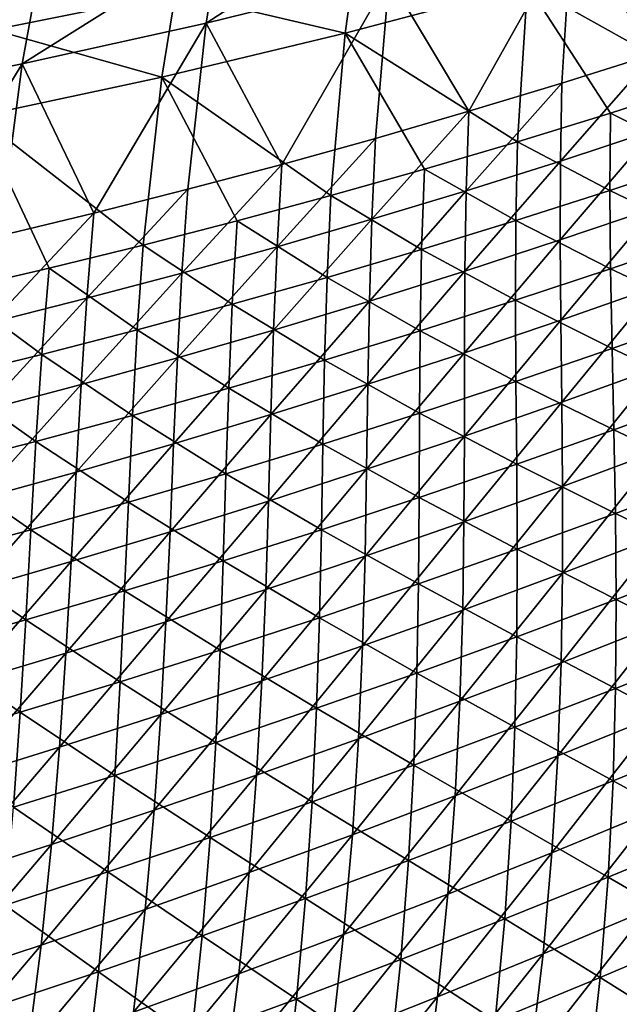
# Model space of a CAD drawing. Header units: metres. Extents: x -1 to 1402, y -1402 to 1.
# Tile 222 of 256: x 758 to 799, y -1251 to -1184. Entities that reach past the tile are written whole.
import ezdxf

# ---------------------------------------------------------------- set-up
doc = ezdxf.new("R2010")
doc.units = ezdxf.units.M

msp = doc.modelspace()

# ---------------------------------------------------------------- linework, layer by layer
at = {"layer": 'None0'}
for points in [[(807.816528, -1174.332031, -422.821106), (795.47876, -1178.019043, -422.767639), (801.150574, -1186.574951, -366.450897)], [(783.836975, -1175.917236, -450.960114), (770.599731, -1184.485596, -422.658844), (783.070984, -1181.404297, -422.713531)], [(783.836975, -1175.917236, -450.960114), (771.518494, -1178.80957, -450.917023), (770.599731, -1184.485596, -422.658844)], [(795.47876, -1178.019043, -422.767639), (783.070984, -1181.404297, -422.713531), (788.491028, -1190.494629, -366.380829)], [(788.491028, -1190.494629, -366.380829), (794.830688, -1188.572144, -366.415955), (795.47876, -1178.019043, -422.767639)], [(792.485046, -1181.890015, -423.351349), (804.836731, -1178.296875, -423.38147), (804.443604, -1188.589478, -366.992157)], [(795.47876, -1178.019043, -422.767639), (794.830688, -1188.572144, -366.415955), (801.150574, -1186.574951, -366.450897)], [(771.518494, -1178.80957, -450.917023), (758.071411, -1187.260742, -422.603729), (770.599731, -1184.485596, -422.658844)], [(771.518494, -1178.80957, -450.917023), (759.14679, -1181.39624, -450.873505), (758.071411, -1187.260742, -422.603729)], [(780.842896, -1179.646484, -451.558868), (780.065857, -1185.183472, -423.320892), (768.514038, -1182.449463, -451.539429)], [(792.485046, -1181.890015, -423.351349), (780.065857, -1185.183472, -423.320892), (780.842896, -1179.646484, -451.558868)], [(756.133362, -1184.94812, -451.519684), (757.111267, -1180.473755, -472.878418), (768.514038, -1182.449463, -451.539429)], [(759.14679, -1181.39624, -450.873505), (745.492432, -1189.727783, -422.548279), (758.071411, -1187.260742, -422.603729)], [(759.14679, -1181.39624, -450.873505), (746.728271, -1183.675537, -450.82962), (745.492432, -1189.727783, -422.548279)], [(783.070984, -1181.404297, -422.713531), (770.599731, -1184.485596, -422.658844), (775.755127, -1194.113647, -366.309998)], [(775.755127, -1194.113647, -366.309998), (782.132202, -1192.341919, -366.34549), (783.070984, -1181.404297, -422.713531)], [(783.070984, -1181.404297, -422.713531), (782.132202, -1192.341919, -366.34549), (788.491028, -1190.494629, -366.380829)], [(768.514038, -1182.449463, -451.539429), (767.585144, -1188.174316, -423.2901), (756.133362, -1184.94812, -451.519684)], [(780.065857, -1185.183472, -423.320892), (767.585144, -1188.174316, -423.2901), (768.514038, -1182.449463, -451.539429)], [(780.065857, -1185.183472, -423.320892), (792.485046, -1181.890015, -423.351349), (791.811462, -1192.565186, -366.940948)], [(792.485046, -1181.890015, -423.351349), (798.137512, -1190.61438, -366.966583), (791.811462, -1192.565186, -366.940948)], [(798.137512, -1190.61438, -366.966583), (792.485046, -1181.890015, -423.351349), (804.443604, -1188.589478, -366.992157)], [(770.599731, -1184.485596, -422.658844), (758.071411, -1187.260742, -422.603729), (762.949097, -1197.428955, -366.238556)], [(762.949097, -1197.428955, -366.238556), (769.360474, -1195.809448, -366.274353), (770.599731, -1184.485596, -422.658844)], [(770.599731, -1184.485596, -422.658844), (769.360474, -1195.809448, -366.274353), (775.755127, -1194.113647, -366.309998)], [(767.585144, -1188.174316, -423.2901), (755.048645, -1190.860229, -423.259003), (756.133362, -1184.94812, -451.519684)], [(780.065857, -1185.183472, -423.320892), (779.102295, -1196.24292, -366.889618), (767.585144, -1188.174316, -423.2901)], [(785.466125, -1194.441528, -366.915314), (779.102295, -1196.24292, -366.889618), (780.065857, -1185.183472, -423.320892)], [(791.811462, -1192.565186, -366.940948), (785.466125, -1194.441528, -366.915314), (780.065857, -1185.183472, -423.320892)], [(801.150574, -1186.574951, -366.450897), (794.724243, -1193.886597, -338.288971), (801.11438, -1191.792358, -338.326813)], [(801.150574, -1186.574951, -366.450897), (794.830688, -1188.572144, -366.415955), (794.724243, -1193.886597, -338.288971)], [(758.071411, -1187.260742, -422.603729), (745.492432, -1189.727783, -422.548279), (750.079224, -1200.437378, -366.166595)], [(750.079224, -1200.437378, -366.166595), (756.521729, -1198.97168, -366.202637), (758.071411, -1187.260742, -422.603729)], [(758.071411, -1187.260742, -422.603729), (756.521729, -1198.97168, -366.202637), (762.949097, -1197.428955, -366.238556)], [(766.321716, -1199.619263, -366.838135), (755.048645, -1190.860229, -423.259003), (767.585144, -1188.174316, -423.2901)], [(772.720581, -1197.968994, -366.863892), (766.321716, -1199.619263, -366.838135), (767.585144, -1188.174316, -423.2901)], [(779.102295, -1196.24292, -366.889618), (772.720581, -1197.968994, -366.863892), (767.585144, -1188.174316, -423.2901)], [(794.830688, -1188.572144, -366.415955), (788.312866, -1195.906494, -338.250916), (794.724243, -1193.886597, -338.288971)], [(788.312866, -1195.906494, -338.250916), (794.830688, -1188.572144, -366.415955), (788.491028, -1190.494629, -366.380829)], [(804.463928, -1193.769287, -338.864197), (798.137512, -1190.61438, -366.966583), (804.443604, -1188.589478, -366.992157)], [(788.491028, -1190.494629, -366.380829), (782.132202, -1192.341919, -366.34549), (781.88092, -1197.851685, -338.212708)], [(781.88092, -1197.851685, -338.212708), (788.312866, -1195.906494, -338.250916), (788.491028, -1190.494629, -366.380829)], [(759.906433, -1201.193359, -366.812408), (753.475403, -1202.690918, -366.786652), (755.048645, -1190.860229, -423.259003)], [(766.321716, -1199.619263, -366.838135), (759.906433, -1201.193359, -366.812408), (755.048645, -1190.860229, -423.259003)], [(791.811462, -1192.565186, -366.940948), (798.137512, -1190.61438, -366.966583), (798.08905, -1195.890625, -338.835175)], [(798.137512, -1190.61438, -366.966583), (804.463928, -1193.769287, -338.864197), (798.08905, -1195.890625, -338.835175)], [(801.11438, -1191.792358, -338.326813), (794.712952, -1199.263428, -310.200134), (801.174072, -1197.071533, -310.240021)], [(801.11438, -1191.792358, -338.326813), (794.724243, -1193.886597, -338.288971), (794.712952, -1199.263428, -310.200134)], [(782.132202, -1192.341919, -366.34549), (775.429321, -1199.72168, -338.174286), (781.88092, -1197.851685, -338.212708)], [(775.429321, -1199.72168, -338.174286), (782.132202, -1192.341919, -366.34549), (775.755127, -1194.113647, -366.309998)], [(791.692871, -1197.938354, -338.806122), (785.466125, -1194.441528, -366.915314), (791.811462, -1192.565186, -366.940948)], [(798.08905, -1195.890625, -338.835175), (791.692871, -1197.938354, -338.806122), (791.811462, -1192.565186, -366.940948)], [(794.724243, -1193.886597, -338.288971), (788.229126, -1201.381714, -310.160034), (794.712952, -1199.263428, -310.200134)], [(794.724243, -1193.886597, -338.288971), (788.312866, -1195.906494, -338.250916), (788.229126, -1201.381714, -310.160034)], [(798.08905, -1195.890625, -338.835175), (804.463928, -1193.769287, -338.864197), (804.580261, -1199.007935, -310.788605)], [(775.755127, -1194.113647, -366.309998), (769.360474, -1195.809448, -366.274353), (768.95874, -1201.516113, -338.135681)], [(768.95874, -1201.516113, -338.135681), (775.429321, -1199.72168, -338.174286), (775.755127, -1194.113647, -366.309998)], [(779.102295, -1196.24292, -366.889618), (785.466125, -1194.441528, -366.915314), (785.276062, -1199.911987, -338.777008)], [(785.466125, -1194.441528, -366.915314), (791.692871, -1197.938354, -338.806122), (785.276062, -1199.911987, -338.777008)], [(769.360474, -1195.809448, -366.274353), (762.469971, -1203.234497, -338.096954), (768.95874, -1201.516113, -338.135681)], [(769.360474, -1195.809448, -366.274353), (762.949097, -1197.428955, -366.238556), (762.469971, -1203.234497, -338.096954)], [(788.312866, -1195.906494, -338.250916), (781.723328, -1203.425781, -310.119751), (788.229126, -1201.381714, -310.160034)], [(781.723328, -1203.425781, -310.119751), (788.312866, -1195.906494, -338.250916), (781.88092, -1197.851685, -338.212708)], [(798.136108, -1201.226318, -310.757477), (791.692871, -1197.938354, -338.806122), (798.08905, -1195.890625, -338.835175)], [(804.580261, -1199.007935, -310.788605), (798.136108, -1201.226318, -310.757477), (798.08905, -1195.890625, -338.835175)], [(778.839294, -1201.811035, -338.747894), (772.720581, -1197.968994, -366.863892), (779.102295, -1196.24292, -366.889618)], [(785.276062, -1199.911987, -338.777008), (778.839294, -1201.811035, -338.747894), (779.102295, -1196.24292, -366.889618)], [(801.174072, -1197.071533, -310.240021), (794.712952, -1199.263428, -310.200134), (794.75946, -1204.730591, -282.153809)], [(801.174072, -1197.071533, -310.240021), (794.75946, -1204.730591, -282.153809), (801.292908, -1202.440186, -282.194794)], [(762.949097, -1197.428955, -366.238556), (756.521729, -1198.97168, -366.202637), (755.963745, -1204.876343, -338.058075)], [(762.949097, -1197.428955, -366.238556), (755.963745, -1204.876343, -338.058075), (762.469971, -1203.234497, -338.096954)], [(781.88092, -1197.851685, -338.212708), (775.429321, -1199.72168, -338.174286), (775.196289, -1205.39502, -310.079254)], [(775.196289, -1205.39502, -310.079254), (781.723328, -1203.425781, -310.119751), (781.88092, -1197.851685, -338.212708)], [(785.276062, -1199.911987, -338.777008), (791.692871, -1197.938354, -338.806122), (791.669128, -1203.371704, -310.726349)], [(791.692871, -1197.938354, -338.806122), (798.136108, -1201.226318, -310.757477), (791.669128, -1203.371704, -310.726349)], [(772.38324, -1203.635132, -338.71875), (766.321716, -1199.619263, -366.838135), (772.720581, -1197.968994, -366.863892)], [(778.839294, -1201.811035, -338.747894), (772.38324, -1203.635132, -338.71875), (772.720581, -1197.968994, -366.863892)], [(794.712952, -1199.263428, -310.200134), (788.201721, -1206.947998, -282.112579), (794.75946, -1204.730591, -282.153809)], [(794.712952, -1199.263428, -310.200134), (788.229126, -1201.381714, -310.160034), (788.201721, -1206.947998, -282.112579)], [(804.580261, -1199.007935, -310.788605), (804.755676, -1204.334961, -282.761414), (798.136108, -1201.226318, -310.757477)], [(765.90863, -1205.383545, -338.689606), (759.906433, -1201.193359, -366.812408), (766.321716, -1199.619263, -366.838135)], [(772.38324, -1203.635132, -338.71875), (765.90863, -1205.383545, -338.689606), (766.321716, -1199.619263, -366.838135)], [(775.429321, -1199.72168, -338.174286), (768.648743, -1207.289063, -310.038605), (775.196289, -1205.39502, -310.079254)], [(768.648743, -1207.289063, -310.038605), (775.429321, -1199.72168, -338.174286), (768.95874, -1201.516113, -338.135681)], [(785.180115, -1205.443237, -310.695129), (778.839294, -1201.811035, -338.747894), (785.276062, -1199.911987, -338.777008)], [(791.669128, -1203.371704, -310.726349), (785.180115, -1205.443237, -310.695129), (785.276062, -1199.911987, -338.777008)], [(759.416077, -1207.05603, -338.660492), (753.475403, -1202.690918, -366.786652), (759.906433, -1201.193359, -366.812408)], [(765.90863, -1205.383545, -338.689606), (759.416077, -1207.05603, -338.660492), (759.906433, -1201.193359, -366.812408)], [(791.669128, -1203.371704, -310.726349), (798.136108, -1201.226318, -310.757477), (798.240845, -1206.651001, -282.72937)], [(798.136108, -1201.226318, -310.757477), (804.755676, -1204.334961, -282.761414), (798.240845, -1206.651001, -282.72937)], [(768.95874, -1201.516113, -338.135681), (762.469971, -1203.234497, -338.096954), (762.081482, -1209.107422, -309.997803)], [(762.081482, -1209.107422, -309.997803), (768.648743, -1207.289063, -310.038605), (768.95874, -1201.516113, -338.135681)], [(778.669678, -1207.440796, -310.66391), (772.38324, -1203.635132, -338.71875), (778.839294, -1201.811035, -338.747894)], [(785.180115, -1205.443237, -310.695129), (778.669678, -1207.440796, -310.66391), (778.839294, -1201.811035, -338.747894)], [(788.229126, -1201.381714, -310.160034), (781.620483, -1209.091675, -282.071167), (788.201721, -1206.947998, -282.112579)], [(788.229126, -1201.381714, -310.160034), (781.723328, -1203.425781, -310.119751), (781.620483, -1209.091675, -282.071167)], [(801.292908, -1202.440186, -282.194794), (794.75946, -1204.730591, -282.153809), (794.82605, -1210.316406, -254.152161)], [(794.82605, -1210.316406, -254.152161), (801.434082, -1207.926758, -254.193344), (801.292908, -1202.440186, -282.194794)], [(759.416077, -1207.05603, -338.660492), (752.90625, -1208.651978, -338.631378), (753.475403, -1202.690918, -366.786652)], [(762.469971, -1203.234497, -338.096954), (755.495239, -1210.849609, -309.956848), (762.081482, -1209.107422, -309.997803)], [(762.469971, -1203.234497, -338.096954), (755.963745, -1204.876343, -338.058075), (755.495239, -1210.849609, -309.956848)], [(772.138428, -1209.363525, -310.63269), (765.90863, -1205.383545, -338.689606), (772.38324, -1203.635132, -338.71875)], [(778.669678, -1207.440796, -310.66391), (772.138428, -1209.363525, -310.63269), (772.38324, -1203.635132, -338.71875)], [(781.723328, -1203.425781, -310.119751), (775.016418, -1211.161011, -282.029541), (781.620483, -1209.091675, -282.071167)], [(775.016418, -1211.161011, -282.029541), (781.723328, -1203.425781, -310.119751), (775.196289, -1205.39502, -310.079254)], [(791.701721, -1208.894531, -282.697296), (785.180115, -1205.443237, -310.695129), (791.669128, -1203.371704, -310.726349)], [(798.240845, -1206.651001, -282.72937), (791.701721, -1208.894531, -282.697296), (791.669128, -1203.371704, -310.726349)], [(798.240845, -1206.651001, -282.72937), (804.755676, -1204.334961, -282.761414), (804.953186, -1209.779663, -254.778809)], [(794.75946, -1204.730591, -282.153809), (788.201721, -1206.947998, -282.112579), (788.192261, -1212.633545, -254.110748)], [(794.75946, -1204.730591, -282.153809), (788.192261, -1212.633545, -254.110748), (794.82605, -1210.316406, -254.152161)], [(765.587036, -1211.21106, -310.60144), (759.416077, -1207.05603, -338.660492), (765.90863, -1205.383545, -338.689606)], [(772.138428, -1209.363525, -310.63269), (765.587036, -1211.21106, -310.60144), (765.90863, -1205.383545, -338.689606)], [(775.196289, -1205.39502, -310.079254), (768.648743, -1207.289063, -310.038605), (768.39032, -1213.15564, -281.987732)], [(768.39032, -1213.15564, -281.987732), (775.016418, -1211.161011, -282.029541), (775.196289, -1205.39502, -310.079254)], [(785.139038, -1211.064819, -282.665131), (778.669678, -1207.440796, -310.66391), (785.180115, -1205.443237, -310.695129)], [(791.701721, -1208.894531, -282.697296), (785.139038, -1211.064819, -282.665131), (785.180115, -1205.443237, -310.695129)], [(798.365479, -1212.19397, -254.74675), (791.701721, -1208.894531, -282.697296), (798.240845, -1206.651001, -282.72937)], [(804.953186, -1209.779663, -254.778809), (798.365479, -1212.19397, -254.74675), (798.240845, -1206.651001, -282.72937)], [(759.016174, -1212.98291, -310.570221), (752.90625, -1208.651978, -338.631378), (759.416077, -1207.05603, -338.660492)], [(765.587036, -1211.21106, -310.60144), (759.016174, -1212.98291, -310.570221), (759.416077, -1207.05603, -338.660492)], [(768.648743, -1207.289063, -310.038605), (761.742859, -1215.074951, -281.94577), (768.39032, -1213.15564, -281.987732)], [(761.742859, -1215.074951, -281.94577), (768.648743, -1207.289063, -310.038605), (762.081482, -1209.107422, -309.997803)], [(788.201721, -1206.947998, -282.112579), (781.533325, -1214.877441, -254.069107), (788.192261, -1212.633545, -254.110748)], [(788.201721, -1206.947998, -282.112579), (781.620483, -1209.091675, -282.071167), (781.533325, -1214.877441, -254.069107)], [(778.553345, -1213.161499, -282.632965), (772.138428, -1209.363525, -310.63269), (778.669678, -1207.440796, -310.66391)], [(785.139038, -1211.064819, -282.665131), (778.553345, -1213.161499, -282.632965), (778.669678, -1207.440796, -310.66391)], [(794.875244, -1216.049072, -226.197617), (801.434082, -1207.926758, -254.193344), (794.82605, -1210.316406, -254.152161)], [(794.875244, -1216.049072, -226.197617), (801.56073, -1213.559692, -226.238098), (801.434082, -1207.926758, -254.193344)], [(759.016174, -1212.98291, -310.570221), (752.426453, -1214.678345, -310.539001), (752.90625, -1208.651978, -338.631378)], [(762.081482, -1209.107422, -309.997803), (755.495239, -1210.849609, -309.956848), (755.074829, -1216.918335, -281.903656)], [(755.074829, -1216.918335, -281.903656), (761.742859, -1215.074951, -281.94577), (762.081482, -1209.107422, -309.997803)], [(781.620483, -1209.091675, -282.071167), (774.850037, -1217.047729, -254.027283), (781.533325, -1214.877441, -254.069107)], [(781.620483, -1209.091675, -282.071167), (775.016418, -1211.161011, -282.029541), (774.850037, -1217.047729, -254.027283)], [(791.752075, -1214.536377, -254.71463), (785.139038, -1211.064819, -282.665131), (791.701721, -1208.894531, -282.697296)], [(798.365479, -1212.19397, -254.74675), (791.752075, -1214.536377, -254.71463), (791.701721, -1208.894531, -282.697296)], [(771.945313, -1215.183838, -282.600739), (765.587036, -1211.21106, -310.60144), (772.138428, -1209.363525, -310.63269)], [(778.553345, -1213.161499, -282.632965), (771.945313, -1215.183838, -282.600739), (772.138428, -1209.363525, -310.63269)], [(804.953186, -1209.779663, -254.778809), (805.135986, -1215.371094, -226.83847), (798.365479, -1212.19397, -254.74675)], [(794.82605, -1210.316406, -254.152161), (788.192261, -1212.633545, -254.110748), (788.162354, -1218.466553, -226.156906)], [(788.162354, -1218.466553, -226.156906), (794.875244, -1216.049072, -226.197617), (794.82605, -1210.316406, -254.152161)], [(765.315552, -1217.131226, -282.568542), (759.016174, -1212.98291, -310.570221), (765.587036, -1211.21106, -310.60144)], [(771.945313, -1215.183838, -282.600739), (765.315552, -1217.131226, -282.568542), (765.587036, -1211.21106, -310.60144)], [(775.016418, -1211.161011, -282.029541), (768.143066, -1219.143677, -253.98526), (774.850037, -1217.047729, -254.027283)], [(768.143066, -1219.143677, -253.98526), (775.016418, -1211.161011, -282.029541), (768.39032, -1213.15564, -281.987732)], [(785.113464, -1216.806152, -254.682465), (778.553345, -1213.161499, -282.632965), (785.139038, -1211.064819, -282.665131)], [(791.752075, -1214.536377, -254.71463), (785.113464, -1216.806152, -254.682465), (785.139038, -1211.064819, -282.665131)], [(788.192261, -1212.633545, -254.110748), (781.533325, -1214.877441, -254.069107), (781.422852, -1220.811523, -226.115982)], [(788.192261, -1212.633545, -254.110748), (781.422852, -1220.811523, -226.115982), (788.162354, -1218.466553, -226.156906)], [(798.472473, -1217.884521, -226.807159), (791.752075, -1214.536377, -254.71463), (798.365479, -1212.19397, -254.74675)], [(805.135986, -1215.371094, -226.83847), (798.472473, -1217.884521, -226.807159), (798.365479, -1212.19397, -254.74675)], [(758.664673, -1219.003174, -282.536316), (752.426453, -1214.678345, -310.539001), (759.016174, -1212.98291, -310.570221)], [(765.315552, -1217.131226, -282.568542), (758.664673, -1219.003174, -282.536316), (759.016174, -1212.98291, -310.570221)], [(768.39032, -1213.15564, -281.987732), (761.742859, -1215.074951, -281.94577), (761.413147, -1221.164551, -253.943069)], [(761.413147, -1221.164551, -253.943069), (768.143066, -1219.143677, -253.98526), (768.39032, -1213.15564, -281.987732)], [(778.450317, -1219.002563, -254.650253), (771.945313, -1215.183838, -282.600739), (778.553345, -1213.161499, -282.632965)], [(785.113464, -1216.806152, -254.682465), (778.450317, -1219.002563, -254.650253), (778.553345, -1213.161499, -282.632965)], [(794.869324, -1221.956787, -198.293015), (801.56073, -1213.559692, -226.238098), (794.875244, -1216.049072, -226.197617)], [(794.869324, -1221.956787, -198.293015), (801.636108, -1219.367065, -198.331894), (801.56073, -1213.559692, -226.238098)], [(758.664673, -1219.003174, -282.536316), (751.993286, -1220.799072, -282.50412), (752.426453, -1214.678345, -310.539001)], [(791.781677, -1220.326416, -226.775803), (785.113464, -1216.806152, -254.682465), (791.752075, -1214.536377, -254.71463)], [(798.472473, -1217.884521, -226.807159), (791.781677, -1220.326416, -226.775803), (791.752075, -1214.536377, -254.71463)], [(761.742859, -1215.074951, -281.94577), (754.66095, -1223.109863, -253.900742), (761.413147, -1221.164551, -253.943069)], [(754.66095, -1223.109863, -253.900742), (761.742859, -1215.074951, -281.94577), (755.074829, -1216.918335, -281.903656)], [(771.763184, -1221.125122, -254.618011), (765.315552, -1217.131226, -282.568542), (771.945313, -1215.183838, -282.600739)], [(778.450317, -1219.002563, -254.650253), (771.763184, -1221.125122, -254.618011), (771.945313, -1215.183838, -282.600739)], [(781.533325, -1214.877441, -254.069107), (774.657349, -1223.08313, -226.074844), (781.422852, -1220.811523, -226.115982)], [(781.533325, -1214.877441, -254.069107), (774.850037, -1217.047729, -254.027283), (774.657349, -1223.08313, -226.074844)], [(798.472473, -1217.884521, -226.807159), (805.135986, -1215.371094, -226.83847), (805.267517, -1221.136841, -198.944641)], [(788.073669, -1224.47522, -198.253922), (794.875244, -1216.049072, -226.197617), (788.162354, -1218.466553, -226.156906)], [(788.073669, -1224.47522, -198.253922), (794.869324, -1221.956787, -198.293015), (794.875244, -1216.049072, -226.197617)], [(765.052734, -1223.173096, -254.585739), (758.664673, -1219.003174, -282.536316), (765.315552, -1217.131226, -282.568542)], [(771.763184, -1221.125122, -254.618011), (765.052734, -1223.173096, -254.585739), (765.315552, -1217.131226, -282.568542)], [(774.850037, -1217.047729, -254.027283), (767.866577, -1225.280884, -226.033539), (774.657349, -1223.08313, -226.074844)], [(774.850037, -1217.047729, -254.027283), (768.143066, -1219.143677, -253.98526), (767.866577, -1225.280884, -226.033539)], [(785.064209, -1222.696045, -226.744385), (778.450317, -1219.002563, -254.650253), (785.113464, -1216.806152, -254.682465)], [(791.781677, -1220.326416, -226.775803), (785.064209, -1222.696045, -226.744385), (785.113464, -1216.806152, -254.682465)], [(791.781677, -1220.326416, -226.775803), (798.472473, -1217.884521, -226.807159), (798.524353, -1223.749878, -198.914917)], [(798.524353, -1223.749878, -198.914917), (798.472473, -1217.884521, -226.807159), (805.267517, -1221.136841, -198.944641)], [(788.162354, -1218.466553, -226.156906), (781.422852, -1220.811523, -226.115982), (781.249878, -1226.921509, -198.2146)], [(781.249878, -1226.921509, -198.2146), (788.073669, -1224.47522, -198.253922), (788.162354, -1218.466553, -226.156906)], [(758.319519, -1225.145874, -254.553467), (751.993286, -1220.799072, -282.50412), (758.664673, -1219.003174, -282.536316)], [(765.052734, -1223.173096, -254.585739), (758.319519, -1225.145874, -254.553467), (758.664673, -1219.003174, -282.536316)], [(768.143066, -1219.143677, -253.98526), (761.051208, -1227.403931, -225.99205), (767.866577, -1225.280884, -226.033539)], [(761.051208, -1227.403931, -225.99205), (768.143066, -1219.143677, -253.98526), (761.413147, -1221.164551, -253.943069)], [(778.320557, -1224.99292, -226.712906), (771.763184, -1221.125122, -254.618011), (778.450317, -1219.002563, -254.650253)], [(785.064209, -1222.696045, -226.744385), (778.320557, -1224.99292, -226.712906), (778.450317, -1219.002563, -254.650253)], [(801.623291, -1225.376709, -170.478516), (801.636108, -1219.367065, -198.331894), (794.770752, -1228.067383, -170.442184)], [(801.636108, -1219.367065, -198.331894), (794.869324, -1221.956787, -198.293015), (794.770752, -1228.067383, -170.442184)], [(785.064209, -1222.696045, -226.744385), (791.781677, -1220.326416, -226.775803), (791.752502, -1226.29187, -198.885117)], [(791.752502, -1226.29187, -198.885117), (791.781677, -1220.326416, -226.775803), (798.524353, -1223.749878, -198.914917)], [(758.319519, -1225.145874, -254.553467), (751.564148, -1227.042725, -254.521194), (751.993286, -1220.799072, -282.50412)], [(761.413147, -1221.164551, -253.943069), (754.66095, -1223.109863, -253.900742), (754.211975, -1229.45166, -225.950409)], [(754.211975, -1229.45166, -225.950409), (761.051208, -1227.403931, -225.99205), (761.413147, -1221.164551, -253.943069)], [(771.551453, -1227.216309, -226.681412), (765.052734, -1223.173096, -254.585739), (771.763184, -1221.125122, -254.618011)], [(778.320557, -1224.99292, -226.712906), (771.551453, -1227.216309, -226.681412), (771.763184, -1221.125122, -254.618011)], [(781.422852, -1220.811523, -226.115982), (774.657349, -1223.08313, -226.074844), (774.39856, -1229.295044, -198.175079)], [(781.422852, -1220.811523, -226.115982), (774.39856, -1229.295044, -198.175079), (781.249878, -1226.921509, -198.2146)], [(798.524353, -1223.749878, -198.914917), (805.267517, -1221.136841, -198.944641), (805.311279, -1227.104126, -171.10321)], [(794.770752, -1228.067383, -170.442184), (794.869324, -1221.956787, -198.293015), (787.887939, -1230.687256, -170.405624)], [(794.869324, -1221.956787, -198.293015), (788.073669, -1224.47522, -198.253922), (787.887939, -1230.687256, -170.405624)], [(778.320557, -1224.99292, -226.712906), (785.064209, -1222.696045, -226.744385), (784.952454, -1228.762085, -198.85527)], [(784.952454, -1228.762085, -198.85527), (785.064209, -1222.696045, -226.744385), (791.752502, -1226.29187, -198.885117)], [(764.757324, -1229.365356, -226.649887), (758.319519, -1225.145874, -254.553467), (765.052734, -1223.173096, -254.585739)], [(771.551453, -1227.216309, -226.681412), (764.757324, -1229.365356, -226.649887), (765.052734, -1223.173096, -254.585739)], [(774.657349, -1223.08313, -226.074844), (767.520447, -1231.594971, -198.135376), (774.39856, -1229.295044, -198.175079)], [(774.657349, -1223.08313, -226.074844), (767.866577, -1225.280884, -226.033539), (767.520447, -1231.594971, -198.135376)], [(791.752502, -1226.29187, -198.885117), (798.524353, -1223.749878, -198.914917), (798.484009, -1229.817383, -171.075974)], [(798.484009, -1229.817383, -171.075974), (798.524353, -1223.749878, -198.914917), (805.311279, -1227.104126, -171.10321)], [(787.887939, -1230.687256, -170.405624), (788.073669, -1224.47522, -198.253922), (780.975464, -1233.235352, -170.368866)], [(788.073669, -1224.47522, -198.253922), (781.249878, -1226.921509, -198.2146), (780.975464, -1233.235352, -170.368866)], [(757.938843, -1231.439453, -226.618362), (751.564148, -1227.042725, -254.521194), (758.319519, -1225.145874, -254.553467)], [(764.757324, -1229.365356, -226.649887), (757.938843, -1231.439453, -226.618362), (758.319519, -1225.145874, -254.553467)], [(767.866577, -1225.280884, -226.033539), (760.61615, -1233.820435, -198.09549), (767.520447, -1231.594971, -198.135376)], [(767.866577, -1225.280884, -226.033539), (761.051208, -1227.403931, -225.99205), (760.61615, -1233.820435, -198.09549)], [(771.551453, -1227.216309, -226.681412), (778.320557, -1224.99292, -226.712906), (778.124756, -1231.159912, -198.825394)], [(778.124756, -1231.159912, -198.825394), (778.320557, -1224.99292, -226.712906), (784.952454, -1228.762085, -198.85527)], [(794.770752, -1228.067383, -170.442184), (794.542114, -1234.408203, -142.650604), (801.623291, -1225.376709, -170.478516)], [(794.542114, -1234.408203, -142.650604), (801.485657, -1231.616089, -142.683319), (801.623291, -1225.376709, -170.478516)], [(784.952454, -1228.762085, -198.85527), (791.752502, -1226.29187, -198.885117), (791.626587, -1232.459961, -171.048691)], [(791.626587, -1232.459961, -171.048691), (791.752502, -1226.29187, -198.885117), (798.484009, -1229.817383, -171.075974)], [(751.096558, -1233.437988, -226.586823), (751.564148, -1227.042725, -254.521194), (757.938843, -1231.439453, -226.618362)], [(761.051208, -1227.403931, -225.99205), (753.68634, -1235.970947, -198.055466), (760.61615, -1233.820435, -198.09549)], [(753.68634, -1235.970947, -198.055466), (761.051208, -1227.403931, -225.99205), (754.211975, -1229.45166, -225.950409)], [(764.757324, -1229.365356, -226.649887), (771.551453, -1227.216309, -226.681412), (771.269958, -1233.484375, -198.795471)], [(771.269958, -1233.484375, -198.795471), (771.551453, -1227.216309, -226.681412), (778.124756, -1231.159912, -198.825394)], [(780.975464, -1233.235352, -170.368866), (781.249878, -1226.921509, -198.2146), (774.034058, -1235.710938, -170.331894)], [(781.249878, -1226.921509, -198.2146), (774.39856, -1229.295044, -198.175079), (774.034058, -1235.710938, -170.331894)], [(805.311279, -1227.104126, -171.10321), (805.230835, -1233.300171, -143.320038), (798.484009, -1229.817383, -171.075974)], [(787.887939, -1230.687256, -170.405624), (787.566895, -1237.129761, -142.617676), (794.770752, -1228.067383, -170.442184)], [(787.566895, -1237.129761, -142.617676), (794.542114, -1234.408203, -142.650604), (794.770752, -1228.067383, -170.442184)], [(778.124756, -1231.159912, -198.825394), (784.952454, -1228.762085, -198.85527), (784.739502, -1235.031128, -171.021347)], [(784.739502, -1235.031128, -171.021347), (784.952454, -1228.762085, -198.85527), (791.626587, -1232.459961, -171.048691)], [(757.938843, -1231.439453, -226.618362), (764.757324, -1229.365356, -226.649887), (764.388611, -1235.734985, -198.765533)], [(764.388611, -1235.734985, -198.765533), (764.757324, -1229.365356, -226.649887), (771.269958, -1233.484375, -198.795471)], [(774.034058, -1235.710938, -170.331894), (774.39856, -1229.295044, -198.175079), (767.06427, -1238.113159, -170.294739)], [(774.39856, -1229.295044, -198.175079), (767.520447, -1231.594971, -198.135376), (767.06427, -1238.113159, -170.294739)], [(798.484009, -1229.817383, -171.075974), (798.314087, -1236.114014, -143.296326), (791.626587, -1232.459961, -171.048691)], [(805.230835, -1233.300171, -143.320038), (798.314087, -1236.114014, -143.296326), (798.484009, -1229.817383, -171.075974)], [(780.975464, -1233.235352, -170.368866), (780.56073, -1239.779785, -142.584518), (787.887939, -1230.687256, -170.405624)], [(780.56073, -1239.779785, -142.584518), (787.566895, -1237.129761, -142.617676), (787.887939, -1230.687256, -170.405624)], [(751.096558, -1233.437988, -226.586823), (757.938843, -1231.439453, -226.618362), (757.481323, -1237.910767, -198.73558)], [(757.481323, -1237.910767, -198.73558), (757.938843, -1231.439453, -226.618362), (764.388611, -1235.734985, -198.765533)], [(771.269958, -1233.484375, -198.795471), (778.124756, -1231.159912, -198.825394), (777.823364, -1237.530151, -170.993973)], [(777.823364, -1237.530151, -170.993973), (778.124756, -1231.159912, -198.825394), (784.739502, -1235.031128, -171.021347)], [(767.06427, -1238.113159, -170.294739), (767.520447, -1231.594971, -198.135376), (760.066895, -1240.441406, -170.257416)], [(767.520447, -1231.594971, -198.135376), (760.61615, -1233.820435, -198.09549), (760.066895, -1240.441406, -170.257416)], [(794.145752, -1241.006836, -114.921562), (801.186401, -1238.112793, -114.949623), (801.485657, -1231.616089, -142.683319)], [(794.145752, -1241.006836, -114.921562), (801.485657, -1231.616089, -142.683319), (794.542114, -1234.408203, -142.650604)], [(791.626587, -1232.459961, -171.048691), (791.365906, -1238.857666, -143.272568), (784.739502, -1235.031128, -171.021347)], [(798.314087, -1236.114014, -143.296326), (791.365906, -1238.857666, -143.272568), (791.626587, -1232.459961, -171.048691)], [(764.388611, -1235.734985, -198.765533), (771.269958, -1233.484375, -198.795471), (770.878662, -1239.956055, -170.966568)], [(770.878662, -1239.956055, -170.966568), (771.269958, -1233.484375, -198.795471), (777.823364, -1237.530151, -170.993973)], [(774.034058, -1235.710938, -170.331894), (773.52417, -1242.357666, -142.551178), (780.975464, -1233.235352, -170.368866)], [(773.52417, -1242.357666, -142.551178), (780.56073, -1239.779785, -142.584518), (780.975464, -1233.235352, -170.368866)], [(804.989441, -1239.752319, -115.599594), (798.314087, -1236.114014, -143.296326), (805.230835, -1233.300171, -143.320038)], [(760.066895, -1240.441406, -170.257416), (760.61615, -1233.820435, -198.09549), (753.04248, -1242.69458, -170.219925)], [(760.61615, -1233.820435, -198.09549), (753.68634, -1235.970947, -198.055466), (753.04248, -1242.69458, -170.219925)], [(787.072266, -1243.830322, -114.893288), (794.145752, -1241.006836, -114.921562), (794.542114, -1234.408203, -142.650604)], [(794.542114, -1234.408203, -142.650604), (787.566895, -1237.129761, -142.617676), (787.072266, -1243.830322, -114.893288)], [(784.739502, -1235.031128, -171.021347), (784.38678, -1241.530029, -143.248764), (777.823364, -1237.530151, -170.993973)], [(791.365906, -1238.857666, -143.272568), (784.38678, -1241.530029, -143.248764), (784.739502, -1235.031128, -171.021347)], [(757.481323, -1237.910767, -198.73558), (764.388611, -1235.734985, -198.765533), (763.905945, -1242.308228, -170.939148)], [(763.905945, -1242.308228, -170.939148), (764.388611, -1235.734985, -198.765533), (770.878662, -1239.956055, -170.966568)], [(767.06427, -1238.113159, -170.294739), (766.457947, -1244.862183, -142.517654), (774.034058, -1235.710938, -170.331894)], [(766.457947, -1244.862183, -142.517654), (773.52417, -1242.357666, -142.551178), (774.034058, -1235.710938, -170.331894)], [(797.977173, -1242.66748, -115.58046), (791.365906, -1238.857666, -143.272568), (798.314087, -1236.114014, -143.296326)], [(804.989441, -1239.752319, -115.599594), (797.977173, -1242.66748, -115.58046), (798.314087, -1236.114014, -143.296326)], [(779.966553, -1246.58252, -114.864807), (787.566895, -1237.129761, -142.617676), (780.56073, -1239.779785, -142.584518)], [(787.566895, -1237.129761, -142.617676), (779.966553, -1246.58252, -114.864807), (787.072266, -1243.830322, -114.893288)], [(756.905762, -1244.585693, -170.911713), (757.481323, -1237.910767, -198.73558), (763.905945, -1242.308228, -170.939148)], [(760.066895, -1240.441406, -170.257416), (759.362671, -1247.292847, -142.483948), (767.06427, -1238.113159, -170.294739)], [(759.362671, -1247.292847, -142.483948), (766.457947, -1244.862183, -142.517654), (767.06427, -1238.113159, -170.294739)], [(777.823364, -1237.530151, -170.993973), (777.377197, -1244.130249, -143.224945), (770.878662, -1239.956055, -170.966568)], [(784.38678, -1241.530029, -143.248764), (777.377197, -1244.130249, -143.224945), (777.823364, -1237.530151, -170.993973)], [(793.543945, -1247.892212, -87.252777), (801.186401, -1238.112793, -114.949623), (794.145752, -1241.006836, -114.921562)], [(793.543945, -1247.892212, -87.252777), (800.688538, -1244.895874, -87.275581), (801.186401, -1238.112793, -114.949623)], [(784.38678, -1241.530029, -143.248764), (791.365906, -1238.857666, -143.272568), (790.93219, -1245.512329, -115.561287)], [(791.365906, -1238.857666, -143.272568), (797.977173, -1242.66748, -115.58046), (790.93219, -1245.512329, -115.561287)], [(770.878662, -1239.956055, -170.966568), (770.337646, -1246.657715, -143.20108), (763.905945, -1242.308228, -170.939148)], [(777.377197, -1244.130249, -143.224945), (770.337646, -1246.657715, -143.20108), (770.878662, -1239.956055, -170.966568)], [(772.829224, -1249.262451, -114.836128), (780.56073, -1239.779785, -142.584518), (773.52417, -1242.357666, -142.551178)], [(772.829224, -1249.262451, -114.836128), (779.966553, -1246.58252, -114.864807), (780.56073, -1239.779785, -142.584518)], [(804.549072, -1246.489746, -87.940773), (797.977173, -1242.66748, -115.58046), (804.989441, -1239.752319, -115.599594)], [(753.04248, -1242.69458, -170.219925), (752.239075, -1249.64856, -142.450073), (760.066895, -1240.441406, -170.257416)], [(752.239075, -1249.64856, -142.450073), (759.362671, -1247.292847, -142.483948), (760.066895, -1240.441406, -170.257416)], [(783.855103, -1248.286011, -115.542076), (777.377197, -1244.130249, -143.224945), (784.38678, -1241.530029, -143.248764)], [(790.93219, -1245.512329, -115.561287), (783.855103, -1248.286011, -115.542076), (784.38678, -1241.530029, -143.248764)], [(786.365417, -1250.818115, -87.229774), (793.543945, -1247.892212, -87.252777), (794.145752, -1241.006836, -114.921562)], [(786.365417, -1250.818115, -87.229774), (794.145752, -1241.006836, -114.921562), (787.072266, -1243.830322, -114.893288)], [(763.905945, -1242.308228, -170.939148), (763.268799, -1249.11145, -143.177216), (756.905762, -1244.585693, -170.911713)], [(770.337646, -1246.657715, -143.20108), (763.268799, -1249.11145, -143.177216), (763.905945, -1242.308228, -170.939148)], [(765.661072, -1251.869263, -114.807259), (772.829224, -1249.262451, -114.836128), (773.52417, -1242.357666, -142.551178)], [(765.661072, -1251.869263, -114.807259), (773.52417, -1242.357666, -142.551178), (766.457947, -1244.862183, -142.517654)], [(790.93219, -1245.512329, -115.561287), (797.977173, -1242.66748, -115.58046), (797.434265, -1249.50647, -87.926903)], [(797.977173, -1242.66748, -115.58046), (804.549072, -1246.489746, -87.940773), (797.434265, -1249.50647, -87.926903)], [(776.746399, -1250.987671, -115.522835), (770.337646, -1246.657715, -143.20108), (777.377197, -1244.130249, -143.224945)], [(783.855103, -1248.286011, -115.542076), (776.746399, -1250.987671, -115.522835), (777.377197, -1244.130249, -143.224945)], [(779.153687, -1253.672607, -87.206573), (786.365417, -1250.818115, -87.229774), (787.072266, -1243.830322, -114.893288)], [(787.072266, -1243.830322, -114.893288), (779.966553, -1246.58252, -114.864807), (779.153687, -1253.672607, -87.206573)], [(763.268799, -1249.11145, -143.177216), (756.171021, -1251.490479, -143.153336), (756.905762, -1244.585693, -170.911713)], [(758.462585, -1254.401855, -114.778221), (765.661072, -1251.869263, -114.807259), (766.457947, -1244.862183, -142.517654)], [(758.462585, -1254.401855, -114.778221), (766.457947, -1244.862183, -142.517654), (759.362671, -1247.292847, -142.483948)], [(792.69928, -1255.091309, -59.64917), (800.688538, -1244.895874, -87.275581), (793.543945, -1247.892212, -87.252777)], [(792.69928, -1255.091309, -59.64917), (799.955444, -1251.992065, -59.666077), (800.688538, -1244.895874, -87.275581)], [(790.285828, -1252.453003, -87.913002), (783.855103, -1248.286011, -115.542076), (790.93219, -1245.512329, -115.561287)], [(797.434265, -1249.50647, -87.926903), (790.285828, -1252.453003, -87.913002), (790.93219, -1245.512329, -115.561287)], [(769.606506, -1253.616577, -115.503578), (763.268799, -1249.11145, -143.177216), (770.337646, -1246.657715, -143.20108)], [(776.746399, -1250.987671, -115.522835), (769.606506, -1253.616577, -115.503578), (770.337646, -1246.657715, -143.20108)], [(771.909241, -1256.45459, -87.183189), (779.966553, -1246.58252, -114.864807), (772.829224, -1249.262451, -114.836128)], [(779.966553, -1246.58252, -114.864807), (771.909241, -1256.45459, -87.183189), (779.153687, -1253.672607, -87.206573)], [(797.434265, -1249.50647, -87.926903), (804.549072, -1246.489746, -87.940773), (803.872925, -1253.539307, -60.34663)], [(751.234558, -1256.859619, -114.749016), (759.362671, -1247.292847, -142.483948), (752.239075, -1249.64856, -142.450073)], [(751.234558, -1256.859619, -114.749016), (758.462585, -1254.401855, -114.778221), (759.362671, -1247.292847, -142.483948)], [(785.408386, -1258.119751, -59.63208), (793.543945, -1247.892212, -87.252777), (786.365417, -1250.818115, -87.229774)], [(785.408386, -1258.119751, -59.63208), (792.69928, -1255.091309, -59.64917), (793.543945, -1247.892212, -87.252777)], [(783.104126, -1255.328369, -87.899086), (776.746399, -1250.987671, -115.522835), (783.855103, -1248.286011, -115.542076)], [(790.285828, -1252.453003, -87.913002), (783.104126, -1255.328369, -87.899086), (783.855103, -1248.286011, -115.542076)], [(762.435974, -1256.171509, -115.484314), (756.171021, -1251.490479, -143.153336), (763.268799, -1249.11145, -143.177216)], [(769.606506, -1253.616577, -115.503578), (762.435974, -1256.171509, -115.484314), (763.268799, -1249.11145, -143.177216)], [(764.632874, -1259.16333, -87.15963), (772.829224, -1249.262451, -114.836128), (765.661072, -1251.869263, -114.807259)], [(764.632874, -1259.16333, -87.15963), (771.909241, -1256.45459, -87.183189), (772.829224, -1249.262451, -114.836128)], [(796.647949, -1256.658447, -60.338657), (790.285828, -1252.453003, -87.913002), (797.434265, -1249.50647, -87.926903)], [(803.872925, -1253.539307, -60.34663), (796.647949, -1256.658447, -60.338657), (797.434265, -1249.50647, -87.926903)], [(778.083313, -1261.076416, -59.614807), (785.408386, -1258.119751, -59.63208), (786.365417, -1250.818115, -87.229774)], [(778.083313, -1261.076416, -59.614807), (786.365417, -1250.818115, -87.229774), (779.153687, -1253.672607, -87.206573)], [(775.889709, -1258.131592, -87.885155), (769.606506, -1253.616577, -115.503578), (776.746399, -1250.987671, -115.522835)], [(783.104126, -1255.328369, -87.899086), (775.889709, -1258.131592, -87.885155), (776.746399, -1250.987671, -115.522835)]]:
    msp.add_3dface(points, dxfattribs=at)
at = {"layer": 'None01'}
for points in [[(120.453018, -1274.459961, -521.977783), (785.378174, -1170.478882, -521.977783), (781.702271, -1150.81958, -521.977783)], [(781.702271, -1150.81958, -521.977783), (781.702271, -1150.81958, -541.977783), (120.453018, -1274.459961, -521.977783)], [(781.702271, -1150.81958, -541.977783), (120.453018, -1274.459961, -541.977783), (120.453018, -1274.459961, -521.977783)], [(781.702271, -1150.81958, -541.977783), (785.378174, -1170.478882, -541.977783), (120.453018, -1274.459961, -541.977783)], [(124.129768, -1294.119019, -521.977783), (785.378174, -1170.478882, -521.977783), (120.453018, -1274.459961, -521.977783)], [(785.378174, -1170.478882, -541.977783), (124.129768, -1294.119019, -541.977783), (120.453018, -1274.459961, -541.977783)], [(124.129768, -1294.119019, -521.977783), (124.129768, -1294.119019, -541.977783), (785.378174, -1170.478882, -521.977783)], [(124.129768, -1294.119019, -541.977783), (785.378174, -1170.478882, -541.977783), (785.378174, -1170.478882, -521.977783)]]:
    msp.add_3dface(points, dxfattribs=at)

doc.saveas('drawing.dxf')
